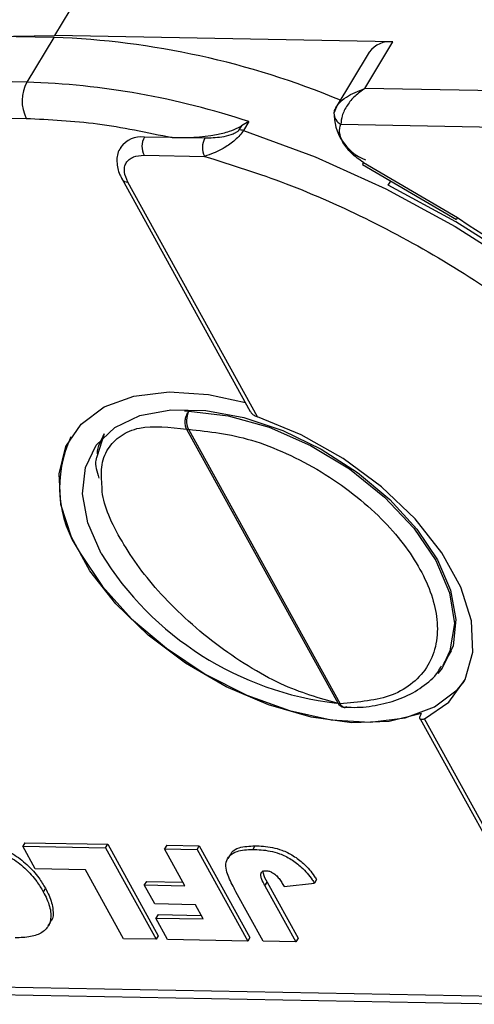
# Model space of a CAD drawing. Header units: millimetres. Extents: x 8853 to 11418, y 45 to 1005.
# Tile 222 of 256: x 10901 to 10916, y 681 to 712. Entities that reach past the tile are written whole.
import ezdxf

# ---------------------------------------------------------------- set-up
doc = ezdxf.new("R2010")
doc.units = ezdxf.units.MM

msp = doc.modelspace()

# ---------------------------------------------------------------- linework, layer by layer
at = {"color": 7, "linetype": 'Continuous', "lineweight": 25}
for p, q in [((10902.469, 711.212), (10903.514, 712.946)), ((10902.435, 711.156), (10891.865, 711.353)), ((10902.435, 711.156), (10901.592, 709.757)), ((10913.039, 711.015), (10902.469, 711.212)), ((10912.162, 709.56), (10913.039, 711.015)), ((10912.3, 710.697), (10911.255, 708.962)), ((10901.592, 709.757), (10875.591, 710.242)), ((10938.164, 709.076), (10912.162, 709.56)), ((10874.839, 709.124), (10901.571, 708.626)), ((10911.272, 708.989), (10911.193, 708.791)), ((10908.301, 708.395), (10908.225, 708.269)), ((10908.532, 708.524), (10908.301, 708.395)), ((10908.532, 708.524), (10908.364, 708.244)), ((10911.411, 708.443), (10938.143, 707.944)), ((10906.14, 708.025), (10905.266, 708.041)), ((10907.157, 708.006), (10906.14, 708.025)), ((10905.256, 707.475), (10907.146, 707.44)), ((10912.087, 707.186), (10915.024, 705.462)), ((10912.12, 707.251), (10915.058, 705.528)), ((10904.569, 706.722), (10908.578, 699.468)), ((10908.806, 699.297), (10904.75, 706.636)), ((10912.892, 706.536), (10912.971, 706.667)), ((10915.058, 705.528), (10915.426, 705.282)), ((10915.024, 705.462), (10915.024, 705.463)), ((10906.52, 699.49), (10906.659, 699.478)), ((10904.011, 698.769), (10903.783, 698.047)), ((10906.589, 698.918), (10911.329, 690.342)), ((10906.647, 698.912), (10911.386, 690.337)), ((10914.636, 691.601), (10914.867, 691.984)), ((10914.636, 691.601), (10914.586, 691.522)), ((10913.887, 689.863), (10917.896, 682.61)), ((10918.077, 682.524), (10914.021, 689.862)), ((10901.534, 685.993), (10901.466, 685.882)), ((10901.856, 685.176), (10901.466, 685.882)), ((10901.466, 685.882), (10904.053, 685.833)), ((10901.534, 685.993), (10904.121, 685.945)), ((10904.053, 685.833), (10904.121, 685.945)), ((10904.053, 685.833), (10905.633, 682.975)), ((10904.121, 685.945), (10905.701, 683.087)), ((10905.967, 685.911), (10905.899, 685.799)), ((10906.535, 684.648), (10905.899, 685.799)), ((10905.899, 685.799), (10906.917, 685.78)), ((10905.967, 685.911), (10906.985, 685.892)), ((10906.917, 685.78), (10906.985, 685.892)), ((10906.985, 685.892), (10908.565, 683.033)), ((10908.72, 685.896), (10908.653, 685.784)), ((10906.917, 685.78), (10908.497, 682.921)), ((10907.945, 685.616), (10907.877, 685.504)), ((10903.425, 685.147), (10901.856, 685.176)), ((10904.615, 682.994), (10903.425, 685.147)), ((10902.173, 684.569), (10902.106, 684.457)), ((10905.331, 684.784), (10905.263, 684.672)), ((10905.592, 684.078), (10905.263, 684.672)), ((10905.263, 684.672), (10906.535, 684.648)), ((10905.331, 684.784), (10906.472, 684.762)), ((10909.037, 684.643), (10909.104, 684.755)), ((10909.037, 684.643), (10910.004, 682.893)), ((10909.104, 684.755), (10910.071, 683.005)), ((10909.633, 684.627), (10910.585, 684.727)), ((10910.653, 684.839), (10910.585, 684.727)), ((10908.986, 682.912), (10908.131, 684.459)), ((10906.864, 684.054), (10905.592, 684.078)), ((10907.11, 683.609), (10906.864, 684.054)), ((10905.693, 683.748), (10905.626, 683.636)), ((10905.995, 682.968), (10905.626, 683.636)), ((10905.626, 683.636), (10907.11, 683.609)), ((10905.693, 683.748), (10907.047, 683.723)), ((10902.26, 683.39), (10902.328, 683.502)), ((10905.701, 683.087), (10905.633, 682.975)), ((10908.565, 683.033), (10908.497, 682.921)), ((10905.633, 682.975), (10904.615, 682.994)), ((10908.497, 682.921), (10905.995, 682.968)), ((10910.004, 682.893), (10908.986, 682.912)), ((10910.071, 683.005), (10910.004, 682.893)), ((10916.739, 681.183), (10890.007, 681.682)), ((10890.639, 681.435), (10917.061, 680.943))]:
    msp.add_line(p, q, dxfattribs=at)
at = {"color": 7, "linetype": 'Continuous', "lineweight": 25, "flags": 128}
for points in [[(10901.041, 711.182), (10901.179, 711.19), (10902.469, 711.212)], [(10908.364, 708.244), (10910.602, 707.428), (10912.821, 706.426), (10914.986, 705.252), (10917.065, 703.925), (10919.026, 702.466), (10920.84, 700.895), (10922.478, 699.237), (10923.916, 697.518), (10925.131, 695.763), (10926.106, 693.999), (10926.826, 692.253), (10927.278, 690.552), (10927.458, 688.921), (10927.361, 687.386), (10926.989, 685.97), (10926.454, 684.862)], [(10926.771, 692.709), (10926.02, 694.421), (10925.027, 696.146), (10923.806, 697.859), (10922.375, 699.534), (10920.756, 701.148), (10918.97, 702.676), (10917.046, 704.097), (10915.01, 705.39), (10912.892, 706.536)], [(10913.929, 690.029), (10912.919, 689.779), (10911.753, 689.74), (10910.48, 689.915), (10909.153, 690.296), (10907.825, 690.867), (10906.552, 691.605), (10905.387, 692.479), (10904.378, 693.454), (10903.566, 694.488), (10902.984, 695.54), (10902.658, 696.565), (10902.6, 697.522), (10902.813, 698.371), (10903.288, 699.076), (10904.005, 699.609), (10904.935, 699.948), (10906.039, 700.079), (10907.272, 699.995), (10908.424, 699.748)], [(10903.914, 695.031), (10903.5, 695.985), (10903.334, 696.894), (10903.423, 697.717), (10903.763, 698.418), (10904.34, 698.967), (10905.128, 699.34), (10906.092, 699.52), (10907.191, 699.5), (10908.377, 699.279), (10909.597, 698.869), (10910.799, 698.287), (10911.93, 697.559), (10912.94, 696.715), (10913.785, 695.794), (10914.429, 694.835), (10914.843, 693.88), (10915.009, 692.971), (10914.92, 692.148), (10914.58, 691.447), (10914.441, 691.277)], [(10906.659, 699.478), (10907.883, 699.336), (10909.17, 698.974), (10910.456, 698.409), (10911.677, 697.671), (10912.773, 696.794), (10913.689, 695.824), (10914.379, 694.807), (10914.81, 693.796), (10914.959, 692.84), (10914.819, 691.986), (10914.636, 691.601)], [(10914.021, 689.862), (10914.785, 690.385), (10915.297, 691.091), (10915.535, 691.951), (10915.49, 692.927), (10915.162, 693.977), (10914.566, 695.054), (10913.729, 696.113), (10912.686, 697.108), (10911.482, 697.994), (10910.17, 698.735), (10908.806, 699.297)], [(10903.261, 695.043), (10903.958, 693.999), (10904.868, 692.993), (10905.954, 692.067), (10907.172, 691.258), (10908.472, 690.6), (10909.801, 690.119), (10911.103, 689.835), (10912.327, 689.76), (10913.421, 689.896), (10914.342, 690.239), (10915.051, 690.774), (10915.274, 691.045)], [(10911.542, 690.217), (10911.549, 690.216), (10911.55, 690.216)]]:
    msp.add_lwpolyline(points, dxfattribs=at)
at = {"color": 7, "linetype": 'Continuous', "lineweight": 25}
for centre, radius, start, end in [((10901.503, 685.448), 25.724, 67.3844, 87.9233), ((10912.936, 710.236), 0.785, 82.4891, 144.06), ((10902.673, 709.171), 1.229, 151.5352, 206.3243), ((10900.833, 685.345), 24.424, 71.6252, 88.2192), ((10911.464, 708.778), 0.272, 149.1346, 176.8794), ((10911.586, 708.795), 0.394, 180.3662, 243.5332), ((10912.762, 708.782), 1.567, 178.4664, 248.0481), ((10908.21, 707.78), 0.488, 71.6252, 88.2192), ((10905.165, 707.261), 0.786, 82.5841, 144.469), ((10905.807, 707.748), 0.615, 151.5352, 206.3243), ((10907.697, 707.713), 0.615, 151.5352, 206.3243), ((10912.436, 707.046), 0.376, 146.9673, 158.192), ((10904.734, 706.837), 0.202, 215.3072, 274.4953), ((10915.373, 705.323), 0.376, 146.9673, 158.192), ((10907.202, 699.183), 0.618, 151.4902, 205.9587), ((10906.651, 699.238), 0.326, 259.0396, 269.1758), ((10906.239, 697.107), 3.623, 154.4435, 214.7282), ((10912.405, 700.263), 9.973, 211.6419, 263.4605), ((10911.391, 690.662), 0.326, 259.0396, 269.1758), ((10911.575, 690.42), 0.206, 203.9248, 260.772)]:
    msp.add_arc(centre, radius, start, end, dxfattribs=at)
for points, knots in [([(10911.231, 708.917), (10911.266, 708.975), (10911.345, 709.103), (10911.638, 709.357), (10911.957, 709.481), (10912.162, 709.56)], [0, 0, 0, 0, 0.2270668, 0.5015953, 1, 1, 1, 1]), ([(10912.162, 709.56), (10912.056, 709.485), (10911.843, 709.336), (10911.597, 709.034), (10911.433, 708.711), (10911.418, 708.529), (10911.411, 708.443)], [0, 0, 0, 0, 0.2515188, 0.5017844, 0.7656323, 1, 1, 1, 1]), ([(10906.14, 708.025), (10906.589, 708.027), (10907.164, 708.03), (10907.883, 708.202), (10908.152, 708.304), (10908.27, 708.376), (10908.301, 708.395)], [0, 0, 0, 0, 0.650763, 0.832826, 0.955517, 1, 1, 1, 1]), ([(10908.225, 708.269), (10908.219, 708.26), (10908.208, 708.243), (10908.172, 708.208), (10908.093, 708.157), (10907.922, 708.087), (10907.59, 708.014), (10907.33, 708.009), (10907.157, 708.006)], [0, 0, 0, 0, 0.02892, 0.058841, 0.126521, 0.252272, 0.502811, 1, 1, 1, 1]), ([(10908.364, 708.244), (10908.33, 708.195), (10908.259, 708.093), (10908.105, 707.947), (10907.937, 707.816), (10907.715, 707.672), (10907.439, 707.532), (10907.244, 707.471), (10907.146, 707.44)], [0, 0, 0, 0, 0.119802, 0.251168, 0.367952, 0.501326, 0.749781, 1, 1, 1, 1]), ([(10904.533, 707.711), (10904.52, 707.695), (10904.421, 707.578), (10904.392, 707.264), (10904.447, 706.945), (10904.55, 706.769), (10904.577, 706.724)], [0, 0, 0, 0, 0.059964, 0.452251, 0.857198, 1, 1, 1, 1]), ([(10912.12, 707.251), (10912.052, 707.294), (10911.916, 707.381), (10911.738, 707.536), (10911.584, 707.702), (10911.513, 707.818), (10911.477, 707.875)], [0, 0, 0, 0, 0.250113, 0.500005, 0.750113, 1, 1, 1, 1]), ([(10904.75, 706.636), (10904.704, 706.743), (10904.632, 706.91), (10904.643, 707.107), (10904.695, 707.241), (10904.789, 707.349), (10904.959, 707.452), (10905.139, 707.466), (10905.256, 707.475)], [0, 0, 0, 0, 0.239443, 0.369607, 0.5, 0.630164, 0.760557, 1, 1, 1, 1]), ([(10907.146, 707.44), (10907.998, 707.173), (10909.732, 706.628), (10912.365, 705.452), (10914.979, 704.009), (10917.478, 702.312), (10919.767, 700.426), (10921.76, 698.421), (10923.433, 696.375), (10924.256, 695.005), (10924.66, 694.333)], [0, 0, 0, 0, 0.119843, 0.244, 0.371208, 0.5, 0.628792, 0.756, 0.880157, 1, 1, 1, 1]), ([(10915.426, 705.282), (10916.482, 704.612), (10918.744, 703.177), (10921.785, 700.536), (10924.418, 697.61), (10926.339, 694.808), (10927.032, 693.06), (10927.334, 692.301)], [0, 0, 0, 0, 0.190079, 0.407052, 0.624026, 0.836613, 1, 1, 1, 1]), ([(10906.589, 698.918), (10906.573, 698.958), (10906.547, 699.019), (10906.539, 699.12), (10906.544, 699.216), (10906.568, 699.313), (10906.608, 699.408), (10906.641, 699.453), (10906.659, 699.478)], [0, 0, 0, 0, 0.2416599, 0.3686939, 0.4998287, 0.7053837, 0.8416599, 1, 1, 1, 1]), ([(10908.582, 699.471), (10908.59, 699.455), (10908.614, 699.407), (10908.692, 699.345), (10908.769, 699.313), (10908.806, 699.297)], [0, 0, 0, 0, 0.203309, 0.617373, 1, 1, 1, 1]), ([(10903.944, 697.114), (10903.928, 697.324), (10903.895, 697.778), (10904.101, 698.322), (10904.504, 698.736), (10905.249, 699.062), (10906.061, 698.975), (10906.589, 698.918)], [0, 0, 0, 0, 0.151946, 0.327722, 0.504124, 0.677381, 1, 1, 1, 1]), ([(10903.798, 698.145), (10903.798, 698.147), (10903.796, 698.276), (10903.872, 698.484), (10903.965, 698.674), (10904.012, 698.768)], [0, 0, 0, 0, 0.008649, 0.505604, 1, 1, 1, 1]), ([(10906.647, 698.912), (10907.293, 698.841), (10908.288, 698.73), (10909.718, 698.172), (10910.802, 697.604), (10911.812, 696.907), (10912.95, 695.901), (10914.002, 694.531), (10914.457, 693.173), (10914.42, 692.189), (10914.168, 691.515), (10913.696, 690.976), (10912.859, 690.46), (10911.967, 690.385), (10911.386, 690.337)], [0, 0, 0, 0, 0.1197711, 0.1842078, 0.25, 0.3157922, 0.3802289, 0.5, 0.6197711, 0.6842078, 0.75, 0.8157922, 0.8802289, 1, 1, 1, 1]), ([(10903.783, 698.047), (10903.77, 698.013), (10903.703, 697.832), (10903.781, 697.587), (10903.845, 697.388)], [0, 0, 0, 0, 0.183496, 1, 1, 1, 1]), ([(10911.329, 690.342), (10910.741, 690.507), (10909.836, 690.761), (10908.505, 691.499), (10907.486, 692.194), (10906.527, 692.997), (10905.431, 694.106), (10904.426, 695.521), (10903.947, 696.64), (10903.944, 697.088), (10903.944, 697.114)], [0, 0, 0, 0, 0.19271, 0.296202, 0.401573, 0.50657, 0.609032, 0.798666, 0.9883, 1, 1, 1, 1]), ([(10911.543, 690.229), (10911.669, 690.225), (10912.064, 690.211), (10912.675, 690.304), (10913.367, 690.507), (10913.968, 690.851), (10914.382, 691.194), (10914.524, 691.459), (10914.559, 691.523)], [0, 0, 0, 0, 0.093633, 0.294496, 0.499289, 0.709533, 0.929459, 1, 1, 1, 1]), ([(10911.598, 690.238), (10911.568, 690.229), (10911.518, 690.214), (10911.454, 690.228), (10911.388, 690.26), (10911.353, 690.31), (10911.329, 690.342)], [0, 0, 0, 0, 0.2913774, 0.4773124, 0.6574193, 1, 1, 1, 1]), ([(10911.481, 690.23), (10911.502, 690.222), (10911.524, 690.213), (10911.548, 690.217), (10911.55, 690.217)], [0, 0, 0, 0, 0.915848, 1, 1, 1, 1]), ([(10914.021, 689.862), (10913.993, 689.851), (10913.935, 689.829), (10913.886, 689.849), (10913.874, 689.905), (10913.896, 689.972), (10913.921, 690.016), (10913.929, 690.029)], [0, 0, 0, 0, 0.238951, 0.478398, 0.703727, 0.911587, 1, 1, 1, 1]), ([(10899.565, 685.954), (10899.653, 685.95), (10899.974, 685.938), (10900.499, 685.841), (10901.095, 685.546), (10901.557, 685.197), (10901.891, 684.817), (10902.042, 684.564), (10902.106, 684.457)], [0, 0, 0, 0, 0.095574, 0.349117, 0.516447, 0.683176, 0.865288, 1, 1, 1, 1]), ([(10899.633, 686.066), (10899.721, 686.062), (10900.042, 686.05), (10900.566, 685.953), (10901.162, 685.658), (10901.625, 685.309), (10901.959, 684.929), (10902.109, 684.676), (10902.173, 684.569)], [0, 0, 0, 0, 0.095574, 0.349117, 0.516447, 0.683176, 0.865288, 1, 1, 1, 1]), ([(10907.957, 685.609), (10907.971, 685.638), (10908.022, 685.741), (10908.262, 685.874), (10908.548, 685.888), (10908.72, 685.896)], [0, 0, 0, 0, 0.1320754, 0.4767114, 1, 1, 1, 1]), ([(10908.72, 685.896), (10908.808, 685.893), (10909.074, 685.883), (10909.487, 685.811), (10909.931, 685.595), (10910.295, 685.313), (10910.518, 685.046), (10910.629, 684.875), (10910.653, 684.839)], [0, 0, 0, 0, 0.128183, 0.387536, 0.549691, 0.711944, 0.938522, 1, 1, 1, 1]), ([(10908.131, 684.459), (10908.09, 684.535), (10907.97, 684.761), (10907.825, 685.08), (10907.802, 685.394), (10907.927, 685.597), (10908.188, 685.766), (10908.478, 685.777), (10908.653, 685.784)], [0, 0, 0, 0, 0.11362, 0.335894, 0.475067, 0.614217, 0.767404, 1, 1, 1, 1]), ([(10908.653, 685.784), (10908.741, 685.781), (10909.006, 685.771), (10909.42, 685.699), (10909.864, 685.483), (10910.227, 685.201), (10910.45, 684.934), (10910.562, 684.763), (10910.585, 684.727)], [0, 0, 0, 0, 0.128183, 0.387536, 0.549691, 0.711944, 0.938522, 1, 1, 1, 1]), ([(10909.037, 684.643), (10908.997, 684.719), (10908.938, 684.832), (10908.9, 684.969), (10908.907, 685.044), (10908.944, 685.091), (10909.003, 685.113), (10909.05, 685.114), (10909.072, 685.115)], [0, 0, 0, 0, 0.3727162, 0.5486281, 0.6836918, 0.7935027, 0.903383, 1, 1, 1, 1]), ([(10908.974, 685.129), (10908.975, 685.1), (10908.977, 684.984), (10909.05, 684.853), (10909.104, 684.755)], [0, 0, 0, 0, 0.252154, 1, 1, 1, 1]), ([(10909.072, 685.115), (10909.091, 685.114), (10909.125, 685.112), (10909.18, 685.101), (10909.218, 685.086), (10909.24, 685.076), (10909.243, 685.074)], [0, 0, 0, 0, 0.364246, 0.622323, 0.945339, 1, 1, 1, 1]), ([(10909.243, 685.074), (10909.289, 685.045), (10909.381, 684.986), (10909.483, 684.869), (10909.562, 684.75), (10909.61, 684.668), (10909.633, 684.627)], [0, 0, 0, 0, 0.243238, 0.486568, 0.742114, 1, 1, 1, 1]), ([(10902.173, 684.569), (10902.213, 684.492), (10902.334, 684.262), (10902.427, 683.908), (10902.421, 683.618), (10902.33, 683.523), (10902.317, 683.51)], [0, 0, 0, 0, 0.195837, 0.591117, 0.941322, 1, 1, 1, 1]), ([(10902.106, 684.457), (10902.145, 684.381), (10902.265, 684.151), (10902.37, 683.789), (10902.317, 683.423), (10902.087, 683.172), (10901.71, 683.033), (10901.393, 683.024), (10901.226, 683.02)], [0, 0, 0, 0, 0.096905, 0.2925, 0.46579, 0.639193, 0.810645, 1, 1, 1, 1])]:
    msp.add_open_spline(points, degree=3, knots=knots, dxfattribs=at)
for points in [[(10901.571, 708.626), (10902.307, 708.59), (10903.779, 708.519), (10905.353, 708.189), (10906.14, 708.025)], [(10911.477, 707.875), (10911.431, 707.981), (10911.337, 708.191), (10911.386, 708.359), (10911.411, 708.443)]]:
    msp.add_open_spline(points, degree=3, dxfattribs=at)

doc.saveas('drawing.dxf')
